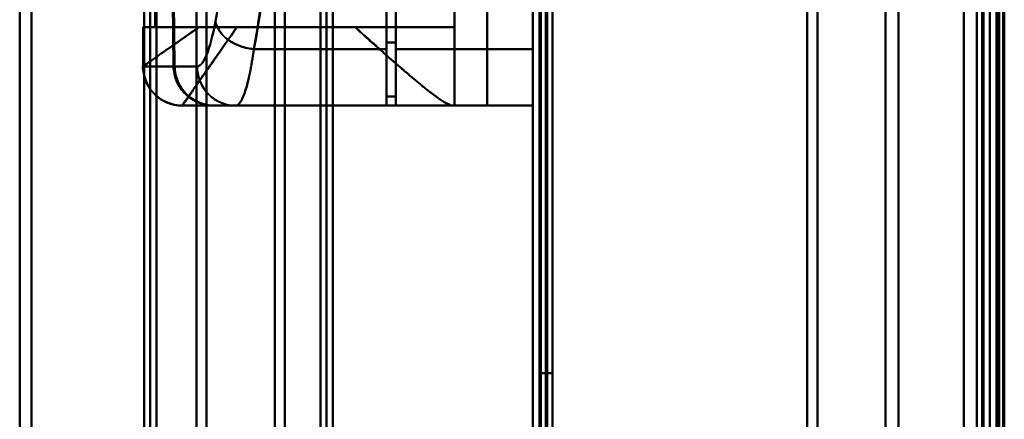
# Model space of a CAD drawing. Header units: millimetres. Extents: x -1087 to 1688, y -120 to 1171.
# Tile 11 of 90: x -729 to -654, y 227 to 258. Entities that reach past the tile are written whole.
import ezdxf

# ---------------------------------------------------------------- set-up
doc = ezdxf.new("R2010")
doc.units = ezdxf.units.MM
doc.layers.add('A-GENM', color=13, linetype='Continuous', lineweight=40)
doc.layers.add('G-IMPT', color=8, linetype='Continuous', lineweight=40)

# ---------------------------------------------------------------- blocks, each defined once
blk = doc.blocks.new('Maintenance r21 - Maintenance r21-769076-Arrière')
at = {"layer": 'A-GENM'}
for p, q in [((-690, 0), (-690, 1098)), ((-690, 1098), (-690, 0))]:
    blk.add_line(p, q, dxfattribs=at)
blk = doc.blocks.new('Souche connecteur circulaire R23 - Souche connecteur circulaire R23-769066-Arrière')
at = {"layer": 'A-GENM'}
blk.add_line((-690, 185.5), (-690, 363), dxfattribs=at)
blk = doc.blocks.new('NEXA 1500 CALQUES_dwg-769064-Arrière')
at = {"layer": 'G-IMPT'}
for p, q in [((-689.5, 1097.272), (-689.5, 129.472)), ((-690, 1062.772), (-690, 128.972)), ((-655, 1062.772), (-655, 128.972)), ((-655, 129.472), (-655, 1062.272)), ((-655, 556.872), (-655, 169.872)), ((-655, 556.872), (-655, 169.872)), ((-719.3, 550.234), (-719.3, 176.511)), ((-719.3, 550.234), (-719.3, 176.511)), ((-719.3, 176.511), (-719.3, 550.234)), ((-719.3, 176.511), (-719.3, 550.234)), ((-705.8, 550.267), (-705.8, 176.477)), ((-705.8, 550.267), (-705.8, 176.477)), ((-705.8, 176.477), (-705.8, 550.267)), ((-705.8, 176.477), (-705.8, 550.267)), ((-706.267, 184.872), (-706.267, 541.872)), ((-706.267, 184.872), (-706.267, 541.872)), ((-705.333, 541.872), (-705.333, 184.872)), ((-705.333, 541.872), (-705.333, 184.872)), ((-655, 541.872), (-655, 184.872)), ((-719.77, 185.907), (-719.77, 540.838)), ((-719.77, 185.907), (-719.77, 540.838)), ((-718.83, 540.838), (-718.83, 185.907)), ((-718.83, 540.838), (-718.83, 185.907)), ((-656, 185.872), (-656, 540.872)), ((-654.3, 540.246), (-654.3, 186.498)), ((-654.3, 540.246), (-654.3, 186.498)), ((-729.3, 186.498), (-729.3, 363.372)), ((-729.3, 363.372), (-729.3, 186.498)), ((-728.387, 185.907), (-728.387, 363.372)), ((-728.387, 363.372), (-728.387, 185.907)), ((-719.77, 363.372), (-719.77, 185.907)), ((-719.77, 363.372), (-719.77, 185.907)), ((-718.83, 185.907), (-718.83, 363.372)), ((-715.773, 186.498), (-715.773, 363.372)), ((-715.773, 363.372), (-715.773, 186.498)), ((-715, 363.372), (-715, 185.907)), ((-715, 185.907), (-715, 363.372)), ((-709.773, 185.464), (-709.773, 363.372)), ((-709.773, 363.372), (-709.773, 185.464)), ((-709, 363.372), (-709, 184.872)), ((-709, 184.872), (-709, 363.372)), ((-706.267, 363.372), (-706.267, 184.872)), ((-706.267, 363.372), (-706.267, 184.872)), ((-705.333, 184.872), (-705.333, 363.372)), ((-690, 363.372), (-690, 184.872)), ((-690, 184.872), (-690, 363.372)), ((-689.5, 184.872), (-689.5, 363.372)), ((-689.5, 363.372), (-689.5, 184.872)), ((-669, 184.872), (-669, 363.372)), ((-669, 363.372), (-669, 184.872)), ((-668.198, 185.464), (-668.198, 363.372)), ((-668.198, 363.372), (-668.198, 185.464)), ((-663, 185.872), (-663, 363.372)), ((-663, 363.372), (-663, 185.872)), ((-661.99, 186.498), (-661.99, 363.372)), ((-661.99, 363.372), (-661.99, 186.498)), ((-656, 363.372), (-656, 185.872)), ((-656, 185.872), (-656, 363.372)), ((-655.5, 363.372), (-655.5, 184.872)), ((-655.5, 184.872), (-655.5, 363.372)), ((-655, 363.372), (-655, 184.872)), ((-655, 184.872), (-655, 363.372)), ((-655, 169.872), (-655, 363.372)), ((-654.3, 186.498), (-654.3, 363.372)), ((-654.3, 186.498), (-654.3, 363.372)), ((-654.3, 169.872), (-654.3, 363.372)), ((-654.3, 363.372), (-654.3, 169.872)), ((-701.2, 325.694), (-701.2, 255.694)), ((-701.2, 255.694), (-701.2, 325.694)), ((-701.2, 325.213), (-701.2, 256.193)), ((-701.2, 256.193), (-701.2, 325.213)), ((-700.5, 325.694), (-700.5, 255.694)), ((-700.5, 255.694), (-700.5, 325.694)), ((-700.5, 325.213), (-700.5, 256.193)), ((-700.5, 256.193), (-700.5, 325.213)), ((-690, 325.694), (-690, 255.694)), ((-690, 255.694), (-690, 325.694)), ((-719.861, 257.372), (-719.861, 254.372)), ((-719.861, 257.372), (-715.575, 257.372)), ((-715.575, 257.372), (-719.861, 257.372)), ((-719.857, 257.372), (-718.936, 257.372)), ((-718.936, 257.372), (-719.857, 257.372)), ((-696, 257.372), (-703.615, 257.372)), ((-703.615, 257.372), (-696, 257.372)), ((-701.2, 256.193), (-701.2, 252.072)), ((-701.2, 252.072), (-701.2, 256.193)), ((-701.2, 255.694), (-701.2, 251.372)), ((-701.2, 251.372), (-701.2, 255.694)), ((-700.5, 256.193), (-700.5, 252.072)), ((-700.5, 252.072), (-700.5, 256.193)), ((-700.5, 255.694), (-700.5, 251.372)), ((-700.5, 251.372), (-700.5, 255.694)), ((-690, 255.694), (-690, 251.372)), ((-690, 251.372), (-690, 255.694)), ((-719.857, 254.372), (-719.86, 254.372)), ((-719.86, 254.372), (-719.857, 254.372)), ((-717.52, 254.372), (-719.857, 254.372)), ((-719.857, 254.372), (-717.52, 254.372)), ((-717.437, 254.372), (-715.72, 254.372)), ((-715.72, 254.372), (-717.437, 254.372)), ((-701.2, 252.072), (-700.5, 252.072)), ((-716.861, 251.372), (-716.858, 251.372)), ((-716.858, 251.372), (-716.861, 251.372)), ((-716.861, 251.372), (-716.858, 251.372)), ((-714.465, 251.372), (-716.858, 251.372)), ((-716.858, 251.372), (-714.465, 251.372)), ((-714.381, 251.372), (-712.755, 251.372)), ((-712.755, 251.372), (-714.381, 251.372)), ((-714.381, 251.372), (-712.755, 251.372)), ((-712.755, 251.372), (-701.2, 251.372)), ((-700.5, 251.372), (-690, 251.372)), ((-696, 251.372), (-696.17, 251.372)), ((-696.17, 251.372), (-696, 251.372))]:
    blk.add_line(p, q, dxfattribs=at)
at = {"layer": 'G-IMPT', "flags": 128}
for points in [[(-690, 128.972), (-690, 371.172), (-690, 613.372), (-690, 855.572), (-690, 1097.772)], [(-690, 1097.772), (-690, 855.572), (-690, 613.372), (-690, 371.172), (-690, 128.972)], [(-689.5, 128.972), (-689.5, 371.172), (-689.5, 613.372), (-689.5, 855.572), (-689.5, 1097.772)], [(-689.5, 1097.272), (-689.5, 855.322), (-689.5, 613.372), (-689.5, 371.422), (-689.5, 129.472)], [(-689.5, 129.472), (-689.5, 371.422), (-689.5, 613.372), (-689.5, 855.322), (-689.5, 1097.272)], [(-689.5, 1097.272), (-689.5, 855.322), (-689.5, 613.372), (-689.5, 371.422), (-689.5, 129.472)], [(-689.5, 129.472), (-689.5, 371.422), (-689.5, 613.372), (-689.5, 855.322), (-689.5, 1097.272)], [(-689.5, 1097.272), (-689.5, 855.322), (-689.5, 613.372), (-689.5, 371.422), (-689.5, 129.472)], [(-689.5, 129.472), (-689.5, 371.422), (-689.5, 613.372), (-689.5, 855.322), (-689.5, 1097.272)], [(-689.4, 1097.772), (-689.4, 855.572), (-689.4, 613.372), (-689.4, 371.172), (-689.4, 128.972)], [(-689.4, 128.972), (-689.4, 371.172), (-689.4, 613.372), (-689.4, 855.572), (-689.4, 1097.772)], [(-689.4, 1097.772), (-689.4, 855.572), (-689.4, 613.372), (-689.4, 371.172), (-689.4, 128.972)], [(-689, 1097.272), (-689, 855.322), (-689, 613.372), (-689, 371.422), (-689, 129.472)], [(-689, 129.472), (-689, 371.422), (-689, 613.372), (-689, 855.322), (-689, 1097.272)], [(-689, 1097.272), (-689, 855.322), (-689, 613.372), (-689, 371.422), (-689, 129.472)], [(-688.9, 129.472), (-688.9, 371.422), (-688.9, 613.372), (-688.9, 855.322), (-688.9, 1097.272)], [(-688.9, 1097.272), (-688.9, 855.322), (-688.9, 613.372), (-688.9, 371.422), (-688.9, 129.472)], [(-688.9, 129.472), (-688.9, 371.422), (-688.9, 613.372), (-688.9, 855.322), (-688.9, 1097.272)], [(-690, 1062.772), (-690, 829.322), (-690, 595.872), (-690, 362.422), (-690, 128.972)], [(-690, 128.972), (-690, 362.422), (-690, 595.872), (-690, 829.322), (-690, 1062.772)], [(-689.5, 1062.772), (-689.5, 829.322), (-689.5, 595.872), (-689.5, 362.422), (-689.5, 128.972)], [(-689.4, 1062.772), (-689.4, 829.322), (-689.4, 595.872), (-689.4, 362.422), (-689.4, 128.972)], [(-689.4, 128.972), (-689.4, 362.422), (-689.4, 595.872), (-689.4, 829.322), (-689.4, 1062.772)], [(-689.4, 128.972), (-689.4, 362.422), (-689.4, 595.872), (-689.4, 829.322), (-689.4, 1062.772)], [(-657, 128.972), (-657, 362.422), (-657, 595.872), (-657, 829.322), (-657, 1062.772)], [(-657, 1062.772), (-657, 829.322), (-657, 595.872), (-657, 362.422), (-657, 128.972)], [(-657, 128.972), (-657, 362.422), (-657, 595.872), (-657, 829.322), (-657, 1062.772)], [(-657, 1062.772), (-657, 829.322), (-657, 595.872), (-657, 362.422), (-657, 128.972)], [(-655, 128.972), (-655, 362.422), (-655, 595.872), (-655, 829.322), (-655, 1062.772)], [(-655, 1062.772), (-655, 829.322), (-655, 595.872), (-655, 362.422), (-655, 128.972)], [(-654.5, 1062.772), (-654.5, 829.322), (-654.5, 595.872), (-654.5, 362.422), (-654.5, 128.972)], [(-654.4, 128.972), (-654.4, 362.422), (-654.4, 595.872), (-654.4, 829.322), (-654.4, 1062.772)], [(-654.4, 128.972), (-654.4, 362.422), (-654.4, 595.872), (-654.4, 829.322), (-654.4, 1062.772)], [(-654.4, 1062.772), (-654.4, 829.322), (-654.4, 595.872), (-654.4, 362.422), (-654.4, 128.972)], [(-688.5, 129.472), (-688.5, 362.672), (-688.5, 595.872), (-688.5, 829.072), (-688.5, 1062.272)], [(-688.5, 1062.272), (-688.5, 829.072), (-688.5, 595.872), (-688.5, 362.672), (-688.5, 129.472)], [(-688.5, 129.472), (-688.5, 362.672), (-688.5, 595.872), (-688.5, 829.072), (-688.5, 1062.272)], [(-688.5, 1062.272), (-688.5, 829.072), (-688.5, 595.872), (-688.5, 362.672), (-688.5, 129.472)], [(-657, 1062.272), (-657, 829.072), (-657, 595.872), (-657, 362.672), (-657, 129.472)], [(-657, 129.472), (-657, 362.672), (-657, 595.872), (-657, 829.072), (-657, 1062.272)], [(-657, 129.472), (-657, 362.672), (-657, 595.872), (-657, 829.072), (-657, 1062.272)], [(-657, 1062.272), (-657, 829.072), (-657, 595.872), (-657, 362.672), (-657, 129.472)], [(-655.6, 1062.272), (-655.6, 829.072), (-655.6, 595.872), (-655.6, 362.672), (-655.6, 129.472)], [(-655.6, 129.472), (-655.6, 362.672), (-655.6, 595.872), (-655.6, 829.072), (-655.6, 1062.272)], [(-655.6, 129.472), (-655.6, 362.672), (-655.6, 595.872), (-655.6, 829.072), (-655.6, 1062.272)], [(-655.6, 1062.272), (-655.6, 829.072), (-655.6, 595.872), (-655.6, 362.672), (-655.6, 129.472)], [(-655.6, 1062.272), (-655.6, 829.072), (-655.6, 595.872), (-655.6, 362.672), (-655.6, 129.472)], [(-655.6, 129.472), (-655.6, 362.672), (-655.6, 595.872), (-655.6, 829.072), (-655.6, 1062.272)], [(-655.5, 129.472), (-655.5, 362.672), (-655.5, 595.872), (-655.5, 829.072), (-655.5, 1062.272)], [(-655.5, 1062.272), (-655.5, 829.072), (-655.5, 595.872), (-655.5, 362.672), (-655.5, 129.472)], [(-655, 129.472), (-655, 362.672), (-655, 595.872), (-655, 829.072), (-655, 1062.272)], [(-655, 1062.272), (-655, 829.072), (-655, 595.872), (-655, 362.672), (-655, 129.472)], [(-655, 1062.272), (-655, 837.047), (-655, 611.822), (-655, 386.597), (-655, 161.372)], [(-655, 129.472), (-655, 362.672), (-655, 595.872), (-655, 829.072), (-655, 1062.272)], [(-655, 161.372), (-655, 386.597), (-655, 611.822), (-655, 837.047), (-655, 1062.272)], [(-655, 1062.272), (-655, 829.072), (-655, 595.872), (-655, 362.672), (-655, 129.472)], [(-654.5, 1062.272), (-654.5, 829.072), (-654.5, 595.872), (-654.5, 362.672), (-654.5, 129.472)], [(-654.5, 129.472), (-654.5, 362.672), (-654.5, 595.872), (-654.5, 829.072), (-654.5, 1062.272)], [(-654.5, 1062.272), (-654.5, 829.072), (-654.5, 595.872), (-654.5, 362.672), (-654.5, 129.472)], [(-654.5, 129.472), (-654.5, 362.672), (-654.5, 595.872), (-654.5, 829.072), (-654.5, 1062.272)], [(-654.5, 1062.272), (-654.5, 829.072), (-654.5, 595.872), (-654.5, 362.672), (-654.5, 129.472)], [(-654.5, 129.472), (-654.5, 362.672), (-654.5, 595.872), (-654.5, 829.072), (-654.5, 1062.272)], [(-654, 1062.372), (-654, 829.122), (-654, 595.872), (-654, 362.622), (-654, 129.372)], [(-654, 129.372), (-654, 362.622), (-654, 595.872), (-654, 829.122), (-654, 1062.372)], [(-654, 129.472), (-654, 362.672), (-654, 595.872), (-654, 829.072), (-654, 1062.272)], [(-654, 1062.272), (-654, 829.072), (-654, 595.872), (-654, 362.672), (-654, 129.472)], [(-653.9, 161.372), (-653.9, 386.597), (-653.9, 611.822), (-653.9, 837.047), (-653.9, 1062.272)], [(-653.9, 1062.272), (-653.9, 837.047), (-653.9, 611.822), (-653.9, 386.597), (-653.9, 161.372)], [(-689.5, 230.872), (-689.5, 260.872), (-689.5, 290.872), (-689.5, 320.872), (-689.5, 350.872)], [(-689.5, 350.872), (-689.5, 320.872), (-689.5, 290.872), (-689.5, 260.872), (-689.5, 230.872)], [(-689.5, 230.872), (-689.5, 260.872), (-689.5, 290.872), (-689.5, 320.872), (-689.5, 350.872)], [(-689.5, 350.872), (-689.5, 320.872), (-689.5, 290.872), (-689.5, 260.872), (-689.5, 230.872)], [(-688.5, 350.872), (-688.5, 320.872), (-688.5, 290.872), (-688.5, 260.872), (-688.5, 230.872)], [(-688.5, 230.872), (-688.5, 260.872), (-688.5, 290.872), (-688.5, 320.872), (-688.5, 350.872)], [(-688.5, 350.872), (-688.5, 320.872), (-688.5, 290.872), (-688.5, 260.872), (-688.5, 230.872)], [(-688.5, 230.872), (-688.5, 260.872), (-688.5, 290.872), (-688.5, 320.872), (-688.5, 350.872)], [(-696, 251.372), (-696, 271.122), (-696, 290.872), (-696, 310.622), (-696, 330.372)], [(-696, 330.372), (-696, 310.622), (-696, 290.872), (-696, 271.122), (-696, 251.372)], [(-693.509, 330.372), (-693.509, 310.622), (-693.509, 290.872), (-693.509, 271.122), (-693.509, 251.372)], [(-693.509, 251.372), (-693.509, 271.122), (-693.509, 290.872), (-693.509, 310.622), (-693.509, 330.372)], [(-690, 330.372), (-690, 310.622), (-690, 290.872), (-690, 271.122), (-690, 251.372)], [(-690, 251.372), (-690, 271.122), (-690, 290.872), (-690, 310.622), (-690, 330.372)], [(-717.52, 254.372), (-717.575, 259.36), (-717.63, 264.348), (-717.684, 269.338), (-717.738, 274.327)], [(-717.738, 274.327), (-717.684, 269.338), (-717.63, 264.348), (-717.575, 259.36), (-717.52, 254.372)], [(-717.659, 274.394), (-717.605, 269.388), (-717.549, 264.382), (-717.494, 259.377), (-717.437, 254.372)], [(-717.437, 254.372), (-717.494, 259.377), (-717.549, 264.382), (-717.605, 269.388), (-717.659, 274.394)], [(-700.5, 274.394), (-700.5, 268.814), (-700.5, 263.233), (-700.5, 257.653), (-700.5, 252.072)], [(-700.5, 252.072), (-700.5, 257.653), (-700.5, 263.233), (-700.5, 268.814), (-700.5, 274.394)], [(-700.5, 251.372), (-700.5, 257.111), (-700.5, 262.85), (-700.5, 268.589), (-700.5, 274.327)], [(-700.5, 274.327), (-700.5, 268.589), (-700.5, 262.85), (-700.5, 257.111), (-700.5, 251.372)], [(-718.936, 272.372), (-718.936, 268.622), (-718.936, 264.872), (-718.936, 261.122), (-718.936, 257.372)], [(-718.936, 257.372), (-718.936, 261.122), (-718.936, 264.872), (-718.936, 268.622), (-718.936, 272.372)], [(-696, 272.372), (-696, 268.622), (-696, 264.872), (-696, 261.122), (-696, 257.372)], [(-696, 257.372), (-696, 261.122), (-696, 264.872), (-696, 268.622), (-696, 272.372)], [(-690, 258.072), (-690, 225.797), (-690, 193.522), (-690, 161.247), (-690, 128.972)], [(-690, 128.972), (-690, 161.247), (-690, 193.522), (-690, 225.797), (-690, 258.072)], [(-690, 128.972), (-690, 161.247), (-690, 193.522), (-690, 225.797), (-690, 258.072)], [(-690, 258.072), (-690, 225.797), (-690, 193.522), (-690, 161.247), (-690, 128.972)], [(-689.5, 128.972), (-689.5, 161.247), (-689.5, 193.522), (-689.5, 225.797), (-689.5, 258.072)], [(-689.4, 258.072), (-689.4, 225.797), (-689.4, 193.522), (-689.4, 161.247), (-689.4, 128.972)], [(-689.4, 128.972), (-689.4, 161.247), (-689.4, 193.522), (-689.4, 225.797), (-689.4, 258.072)], [(-689.4, 258.072), (-689.4, 225.797), (-689.4, 193.522), (-689.4, 161.247), (-689.4, 128.972)], [(-688.5, 258.072), (-688.5, 225.922), (-688.5, 193.772), (-688.5, 161.622), (-688.5, 129.472)], [(-688.5, 129.472), (-688.5, 161.622), (-688.5, 193.772), (-688.5, 225.922), (-688.5, 258.072)], [(-688.5, 258.072), (-688.5, 225.922), (-688.5, 193.772), (-688.5, 161.622), (-688.5, 129.472)], [(-688.5, 129.472), (-688.5, 161.622), (-688.5, 193.772), (-688.5, 225.922), (-688.5, 258.072)], [(-719.857, 254.372), (-719.857, 255.122), (-719.857, 255.872), (-719.857, 256.622), (-719.857, 257.372)], [(-719.857, 257.372), (-719.857, 256.622), (-719.857, 255.872), (-719.857, 255.122), (-719.857, 254.372)], [(-696, 257.372), (-701.734, 257.372), (-707.468, 257.372), (-713.202, 257.372), (-718.936, 257.372)], [(-718.936, 257.372), (-713.202, 257.372), (-707.468, 257.372), (-701.734, 257.372), (-696, 257.372)], [(-703.615, 257.372), (-705.876, 257.372), (-708.138, 257.372), (-710.399, 257.372), (-712.661, 257.372)], [(-712.661, 257.372), (-710.399, 257.372), (-708.138, 257.372), (-705.876, 257.372), (-703.615, 257.372)], [(-696, 251.372), (-696, 252.872), (-696, 254.372), (-696, 255.872), (-696, 257.372)], [(-696, 257.372), (-696, 255.872), (-696, 254.372), (-696, 252.872), (-696, 251.372)], [(-701.2, 255.694), (-703.74, 255.694), (-706.28, 255.694), (-708.819, 255.694), (-711.359, 255.694)], [(-711.359, 255.694), (-708.819, 255.694), (-706.28, 255.694), (-703.74, 255.694), (-701.2, 255.694)], [(-700.5, 256.193), (-700.675, 256.193), (-700.85, 256.193), (-701.025, 256.193), (-701.2, 256.193)], [(-701.2, 256.193), (-701.025, 256.193), (-700.85, 256.193), (-700.675, 256.193), (-700.5, 256.193)], [(-690, 255.694), (-692.625, 255.694), (-695.25, 255.694), (-697.875, 255.694), (-700.5, 255.694)], [(-700.5, 255.694), (-697.875, 255.694), (-695.25, 255.694), (-692.625, 255.694), (-690, 255.694)], [(-701.2, 251.372), (-701.2, 251.547), (-701.2, 251.722), (-701.2, 251.897), (-701.2, 252.072)], [(-700.5, 252.072), (-700.675, 252.072), (-700.85, 252.072), (-701.025, 252.072), (-701.2, 252.072)], [(-701.2, 252.072), (-701.2, 251.897), (-701.2, 251.722), (-701.2, 251.547), (-701.2, 251.372)], [(-700.5, 252.072), (-700.675, 252.072), (-700.85, 252.072), (-701.025, 252.072), (-701.2, 252.072)], [(-701.2, 252.072), (-701.025, 252.072), (-700.85, 252.072), (-700.675, 252.072), (-700.5, 252.072)], [(-701.2, 252.072), (-701.025, 252.072), (-700.85, 252.072), (-700.675, 252.072), (-700.5, 252.072)], [(-696.17, 251.372), (-701.343, 251.372), (-706.515, 251.372), (-711.688, 251.372), (-716.861, 251.372)], [(-716.861, 251.372), (-711.688, 251.372), (-706.515, 251.372), (-701.343, 251.372), (-696.17, 251.372)], [(-716.858, 251.372), (-716.158, 251.372), (-714.873, 251.372), (-714.465, 251.372)], [(-714.465, 251.372), (-710.974, 251.372), (-707.483, 251.372), (-703.991, 251.372), (-700.5, 251.372)], [(-700.5, 251.372), (-703.991, 251.372), (-707.483, 251.372), (-710.974, 251.372), (-714.465, 251.372)], [(-714.381, 251.372), (-711.086, 251.372), (-707.791, 251.372), (-704.495, 251.372), (-701.2, 251.372)], [(-701.2, 251.372), (-704.495, 251.372), (-707.791, 251.372), (-711.086, 251.372), (-714.381, 251.372)], [(-712.755, 251.372), (-709.866, 251.372), (-706.977, 251.372), (-704.089, 251.372), (-701.2, 251.372)], [(-701.2, 251.372), (-704.089, 251.372), (-706.977, 251.372), (-709.866, 251.372), (-712.755, 251.372)], [(-690, 251.372), (-692.625, 251.372), (-695.25, 251.372), (-697.875, 251.372), (-700.5, 251.372)], [(-700.5, 251.372), (-697.875, 251.372), (-695.25, 251.372), (-692.625, 251.372), (-690, 251.372)], [(-693.509, 251.372), (-694.131, 251.372), (-694.754, 251.372), (-695.377, 251.372), (-696, 251.372)], [(-696, 251.372), (-695.377, 251.372), (-694.754, 251.372), (-694.131, 251.372), (-693.509, 251.372)], [(-690, 251.372), (-690.877, 251.372), (-691.754, 251.372), (-692.631, 251.372), (-693.509, 251.372)], [(-693.509, 251.372), (-692.631, 251.372), (-691.754, 251.372), (-690.877, 251.372), (-690, 251.372)], [(-688.5, 230.872), (-688.75, 230.872), (-689, 230.872), (-689.25, 230.872), (-689.5, 230.872)], [(-689.5, 230.872), (-689.25, 230.872), (-689, 230.872), (-688.75, 230.872), (-688.5, 230.872)], [(-688.5, 230.872), (-688.75, 230.872), (-689, 230.872), (-689.25, 230.872), (-689.5, 230.872)], [(-689.5, 230.872), (-689.25, 230.872), (-689, 230.872), (-688.75, 230.872), (-688.5, 230.872)]]:
    blk.add_lwpolyline(points, dxfattribs=at)
at = {"layer": 'G-IMPT'}
blk.add_arc((-716.861, 254.372), 3, 180, 270, dxfattribs=at)
for centre, ratio in [((-716.858, 254.372), 0.999612), ((-716.858, 254.372), 0.999612), ((-712.755, 254.372), 0.988401)]:
    blk.add_ellipse(centre, major_axis=(0, 3), ratio=ratio, start_param=1.570796, end_param=3.141593, dxfattribs=at)
for points in [[(-711.163, 325.694), (-710.333, 321.009), (-709.098, 309.89), (-708.306, 290.422), (-709.236, 271.067), (-710.514, 260.218), (-711.359, 255.694)], [(-715.575, 257.372), (-716.233, 256.906), (-717.439, 256.075), (-718.811, 255.113), (-719.667, 254.506), (-719.861, 254.374), (-719.861, 254.372)], [(-719.861, 254.372), (-719.861, 254.372), (-719.073, 254.924), (-716.892, 256.451), (-715.575, 257.372)], [(-712.661, 257.372), (-713.28, 256.487), (-714.441, 254.829), (-715.8, 252.888), (-716.663, 251.654), (-716.861, 251.372), (-716.861, 251.372)], [(-714.313, 257.83), (-714.514, 256.721), (-714.976, 254.988), (-715.479, 254.372), (-715.72, 254.372)], [(-715.72, 254.372), (-715.474, 254.378), (-714.978, 254.984), (-714.515, 256.722), (-714.313, 257.83)], [(-714.313, 257.83), (-714.272, 257.592), (-714.058, 257.08), (-713.382, 256.368), (-712.396, 255.879), (-711.688, 255.724), (-711.359, 255.694)], [(-711.359, 255.694), (-711.688, 255.724), (-712.396, 255.879), (-713.382, 256.368), (-714.058, 257.08), (-714.272, 257.592), (-714.313, 257.83)], [(-711.359, 255.694), (-711.459, 255.012), (-711.67, 253.78), (-712.024, 252.405), (-712.39, 251.565), (-712.633, 251.372), (-712.755, 251.372)], [(-712.755, 251.372), (-712.635, 251.372), (-712.387, 251.568), (-712.025, 252.403), (-711.67, 253.784), (-711.459, 255.004), (-711.359, 255.694)], [(-716.861, 251.372), (-717.214, 251.372), (-717.988, 251.525), (-719.049, 252.184), (-719.708, 253.245), (-719.861, 254.019), (-719.861, 254.372)], [(-714.465, 251.372), (-714.861, 251.372), (-715.654, 251.529), (-716.665, 252.195), (-717.348, 253.191), (-717.515, 253.978), (-717.52, 254.372)], [(-717.52, 254.372), (-717.514, 254.166), (-717.467, 253.766), (-717.296, 253.218), (-717.004, 252.694), (-716.624, 252.235), (-716.159, 251.864), (-715.628, 251.581), (-715.075, 251.417), (-714.673, 251.375), (-714.465, 251.372)], [(-717.437, 254.372), (-717.432, 253.978), (-717.265, 253.191), (-716.581, 252.195), (-715.57, 251.529), (-714.778, 251.372), (-714.381, 251.372)], [(-714.381, 251.372), (-714.589, 251.375), (-714.991, 251.417), (-715.544, 251.581), (-716.075, 251.864), (-716.541, 252.235), (-716.921, 252.693), (-717.213, 253.218), (-717.384, 253.766), (-717.431, 254.166), (-717.437, 254.372)], [(-715.72, 254.372), (-715.72, 254.019), (-715.569, 253.245), (-714.918, 252.184), (-713.869, 251.525), (-713.104, 251.372), (-712.755, 251.372)]]:
    blk.add_open_spline(points, degree=3, dxfattribs=at)
for points, knots in [([(-711.359, 255.694), (-710.975, 257.964), (-710.425, 261.699), (-709.8, 267.159), (-709.25, 273.025), (-708.759, 280.686), (-708.528, 290.46), (-708.688, 300.119), (-709.135, 307.996), (-709.644, 313.859), (-710.251, 319.531), (-710.787, 323.359), (-711.163, 325.694)], [0, 0, 0, 0, 0.125, 0.1875, 0.25, 0.375, 0.5, 0.625, 0.75, 0.8125, 0.875, 1, 1, 1, 1]), ([(-714.115, 323.63), (-713.737, 321.44), (-713.197, 317.849), (-712.585, 312.524), (-712.072, 307.015), (-711.62, 299.601), (-711.458, 290.506), (-711.692, 281.303), (-712.188, 274.094), (-712.743, 268.585), (-713.374, 263.46), (-713.927, 259.957), (-714.313, 257.83)], [0, 0, 0, 0, 0.125, 0.1875, 0.25, 0.375, 0.5, 0.625, 0.75, 0.8125, 0.875, 1, 1, 1, 1]), ([(-714.313, 257.83), (-713.913, 260.078), (-713.354, 263.625), (-712.729, 268.719), (-712.329, 272.694), (-711.998, 276.933), (-711.743, 281.411), (-711.576, 285.988), (-711.507, 290.486), (-711.542, 294.992), (-711.675, 299.591), (-711.898, 304.107), (-712.201, 308.398), (-712.578, 312.442), (-713.176, 317.647), (-713.722, 321.301), (-714.115, 323.63)], [0, 0, 0, 0, 0.125, 0.1875, 0.25, 0.3125, 0.375, 0.4375, 0.5, 0.5625, 0.625, 0.6875, 0.75, 0.8125, 0.875, 1, 1, 1, 1]), ([(-716.861, 251.372), (-716.853, 251.372), (-716.708, 251.584), (-716.223, 252.271), (-715.733, 252.976), (-715.117, 253.858), (-714.15, 255.244), (-713.297, 256.487), (-712.661, 257.372)], [0, 0, 0, 0, 0.25, 0.375, 0.5, 0.625, 0.75, 1, 1, 1, 1]), ([(-715.575, 257.372), (-715.363, 257.375), (-715.026, 257.372), (-714.613, 257.372), (-714.373, 257.373), (-714.189, 257.372), (-714.003, 257.372), (-713.816, 257.373), (-713.627, 257.374), (-713.243, 257.372), (-712.916, 257.369), (-712.661, 257.372)], [0, 0, 0, 0, 0.25, 0.375, 0.4375, 0.5, 0.5625, 0.625, 0.6875, 0.75, 1, 1, 1, 1]), ([(-712.661, 257.372), (-712.922, 257.372), (-713.436, 257.372), (-714.448, 257.372), (-715.145, 257.372), (-715.575, 257.372)], [0, 0, 0, 0, 0.25, 0.5, 1, 1, 1, 1]), ([(-703.615, 257.372), (-703.177, 256.986), (-702.327, 256.228), (-701.132, 255.147), (-700.197, 254.339), (-699.489, 253.738), (-698.986, 253.305), (-698.495, 252.891), (-698.018, 252.513), (-697.576, 252.177), (-697.19, 251.894), (-696.864, 251.668), (-696.488, 251.444), (-696.279, 251.372), (-696.17, 251.372)], [0, 0, 0, 0, 0.125, 0.25, 0.375, 0.4375, 0.5, 0.5625, 0.625, 0.6875, 0.75, 0.8125, 0.875, 1, 1, 1, 1]), ([(-696.17, 251.372), (-696.267, 251.388), (-696.472, 251.467), (-696.854, 251.681), (-697.19, 251.893), (-697.578, 252.173), (-698.012, 252.517), (-698.485, 252.902), (-698.985, 253.306), (-699.498, 253.727), (-700.024, 254.183), (-700.569, 254.663), (-701.139, 255.163), (-701.736, 255.681), (-702.552, 256.402), (-703.186, 256.976), (-703.615, 257.372)], [0, 0, 0, 0, 0.125, 0.1875, 0.25, 0.3125, 0.375, 0.4375, 0.5, 0.5625, 0.625, 0.6875, 0.75, 0.8125, 0.875, 1, 1, 1, 1])]:
    blk.add_open_spline(points, degree=3, knots=knots, dxfattribs=at)

msp = doc.modelspace()

# ---------------------------------------------------------------- block references
at = {"layer": 'A-GENM'}
for name in ['Maintenance r21 - Maintenance r21-769076-Arrière', 'Souche connecteur circulaire R23 - Souche connecteur circulaire R23-769066-Arrière']:
    msp.add_blockref(name, (0, 0), dxfattribs=at)
at = {"layer": 'G-IMPT'}
msp.add_blockref('NEXA 1500 CALQUES_dwg-769064-Arrière', (0, 0), dxfattribs=at)

doc.saveas('drawing.dxf')
